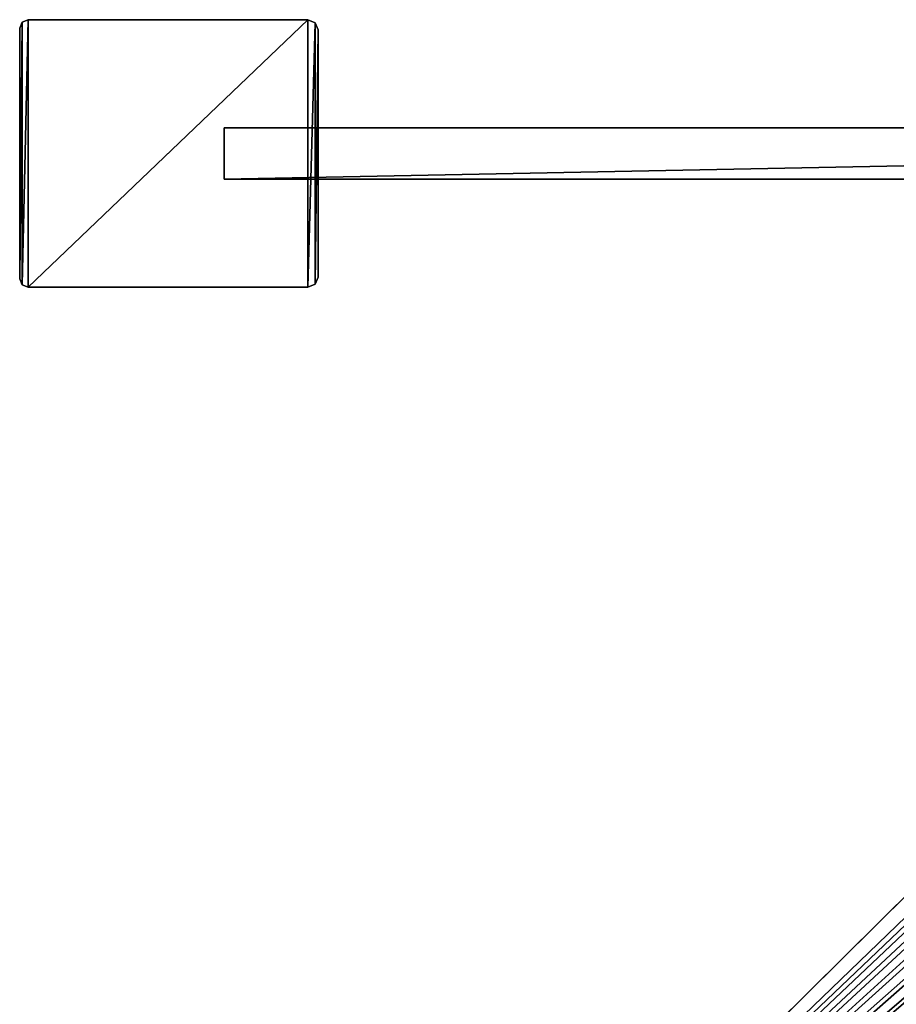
# Model space of a CAD drawing. Header units: metres. Extents: x 0 to 767, y -215 to 49.
# Tile 6 of 10: x 0 to 103, y -100 to 16. Entities that reach past the tile are written whole.
import ezdxf

# ---------------------------------------------------------------- set-up
doc = ezdxf.new("R2010")
doc.units = ezdxf.units.M

msp = doc.modelspace()

# ---------------------------------------------------------------- linework, layer by layer
at = {"layer": 'Y2A77L01'}
for points in [[(178.153732, -18.019377, 1998), (10.203054, -179.964493, 1998), (181.160767, -18.215542, 1998)], [(10.203054, -179.964493, 1998), (178.153732, -18.019377, 1998), (170.052521, -21.619474, 1998)], [(181.160767, -18.215542, 1998), (10.203054, -179.964493, 1998), (184.033463, -19.125635, 1998)], [(184.033463, -19.125635, 1998), (10.203054, -179.964493, 1998), (186.604889, -20.696764, 1998)], [(186.604889, -20.696764, 1998), (10.203054, -179.964493, 1998), (188.725601, -22.837624, 1998)], [(170.052521, -21.619474, 1998), (170.052521, -21.619474, 1992), (10.203054, -179.964493, 1998)], [(170.052521, -21.619474, 1992), (166.849472, -24.792381, 1992), (10.203054, -179.964493, 1998)], [(188.725601, -22.837624, 1998), (10.203054, -179.964493, 1998), (190.272339, -25.42379, 1998)], [(10.203054, -179.964493, 1998), (166.849472, -24.792381, 1992), (13.352166, -176.845032, 1992)], [(166.849472, -30.5, 1992), (13.352166, -176.845032, 1992), (166.849472, -24.792381, 1992)], [(190.272339, -25.42379, 1998), (10.203054, -179.964493, 1998), (191.155228, -28.30497, 1998)], [(191.155228, -28.30497, 1998), (10.203054, -179.964493, 1998), (191.322952, -31.313715, 1998)], [(167.198166, -33.371788, 1992), (13.352166, -176.845032, 1992), (166.849472, -30.5, 1992)], [(191.322952, -31.313715, 1998), (10.203054, -179.964493, 1998), (190.765762, -34.275169, 1998)], [(168.223999, -36.076679, 1992), (13.352166, -176.845032, 1992), (167.198166, -33.371788, 1992)], [(190.765762, -34.275169, 1998), (10.203054, -179.964493, 1998), (189.516037, -37.017227, 1998)], [(169.86734, -38.457474, 1992), (13.352166, -176.845032, 1992), (168.223999, -36.076679, 1992)], [(189.516037, -37.017227, 1998), (10.203054, -179.964493, 1998), (187.646408, -39.380527, 1998)], [(172.0327, -40.375805, 1992), (13.352166, -176.845032, 1992), (169.86734, -38.457474, 1992)], [(187.646408, -39.380527, 1998), (10.203054, -179.964493, 1998), (27.796946, -197.725555, 1998)], [(174.594208, -41.720196, 1992), (13.352166, -176.845032, 1992), (172.0327, -40.375805, 1992)], [(187.646408, -39.380527, 1992), (187.646408, -39.380527, 1998), (27.796946, -197.725555, 1992)], [(187.646408, -39.380527, 1998), (27.796946, -197.725555, 1998), (27.796946, -197.725555, 1992)], [(27.796946, -197.725555, 1992), (185.666245, -40.375805, 1992), (187.646408, -39.380527, 1992)], [(185.666245, -40.375805, 1992), (27.796946, -197.725555, 1992), (183.104721, -41.720196, 1992)], [(177.40303, -42.412506, 1992), (13.352166, -176.845032, 1992), (174.594208, -41.720196, 1992)], [(13.352166, -176.845032, 1992), (183.104721, -41.720196, 1992), (19, -176.845032, 1992)], [(183.104721, -41.720196, 1992), (13.352166, -176.845032, 1992), (180.295914, -42.412506, 1992)], [(180.295914, -42.412506, 1992), (13.352166, -176.845032, 1992), (177.40303, -42.412506, 1992)], [(183.104721, -41.720196, 1992), (21.871788, -177.193726, 1992), (19, -176.845032, 1992)], [(21.871788, -177.193726, 1992), (183.104721, -41.720196, 1992), (24.576677, -178.219559, 1992)], [(24.576677, -178.219559, 1992), (183.104721, -41.720196, 1992), (26.957472, -179.8629, 1992)], [(26.957472, -179.8629, 1992), (183.104721, -41.720196, 1992), (28.875807, -182.028244, 1992)], [(183.104721, -41.720196, 1992), (27.796946, -197.725555, 1992), (28.875807, -195.661804, 1992)], [(28.875807, -195.661804, 1992), (30.220196, -193.100281, 1992), (183.104721, -41.720196, 1992)], [(28.875807, -182.028244, 1992), (183.104721, -41.720196, 1992), (30.220196, -184.589767, 1992)], [(30.220196, -193.100281, 1992), (30.912506, -190.291458, 1992), (183.104721, -41.720196, 1992)], [(30.220196, -184.589767, 1992), (183.104721, -41.720196, 1992), (30.912506, -187.39859, 1992)], [(30.912506, -187.39859, 1992), (183.104721, -41.720196, 1992), (30.912506, -190.291458, 1992)]]:
    msp.add_3dface(points, dxfattribs=at)
at = {"layer": 'Y2A77L012'}
for points in [[(0.292893, -15.407254, 2000), (0.292897, 15.407258, 2000), (0, -14.700147, 2000)], [(0.292897, 15.407258, 2000), (0, 14.700159, 2000), (0, -14.700147, 2000)], [(0, 14.700159), (0, 14.700159, 2000), (0.292897, 15.407258)], [(0, 14.700159, 2000), (0.292897, 15.407258, 2000), (0.292897, 15.407258)], [(0.292893, -15.407254), (0, -14.700147), (0.292897, 15.407258)], [(0.292897, 15.407258), (0, -14.700147), (0, 14.700159)], [(1, -15.700147, 2000), (1, 15.700147, 2000), (0.292893, -15.407254, 2000)], [(1, 15.700147, 2000), (0.292897, 15.407258, 2000), (0.292893, -15.407254, 2000)], [(1, -15.700147), (0.292893, -15.407254), (1, 15.700147)], [(1, 15.700147), (0.292893, -15.407254), (0.292897, 15.407258)], [(0.292897, 15.407258), (0.292897, 15.407258, 2000), (1, 15.700147)], [(0.292897, 15.407258, 2000), (1, 15.700147, 2000), (1, 15.700147)], [(33.799999, -15.700147, 2000), (33.799999, 15.700147, 2000), (1, -15.700147, 2000)], [(33.799999, 15.700147, 2000), (1, 15.700147, 2000), (1, -15.700147, 2000)], [(1, 15.700147), (1, 15.700147, 2000), (33.799999, 15.700147)], [(1, 15.700147, 2000), (33.799999, 15.700147, 2000), (33.799999, 15.700147)], [(33.799999, -15.700147), (1, -15.700147), (33.799999, 15.700147)], [(33.799999, 15.700147), (1, -15.700147), (1, 15.700147)], [(34.648529, 15.348675, 2000), (33.799999, 15.700147, 2000), (33.799999, -15.700147, 2000)], [(33.799999, 15.700147), (33.799999, 15.700147, 2000), (34.648529, 15.348675)], [(33.799999, 15.700147, 2000), (34.648529, 15.348675, 2000), (34.648529, 15.348675)], [(34.648529, 15.348675), (33.799999, -15.700147), (33.799999, 15.700147)], [(34.648529, -15.348675, 2000), (34.648529, 15.348675, 2000), (33.799999, -15.700147, 2000)], [(33.799999, -15.700147), (34.648529, 15.348675), (34.648529, -15.348675)], [(35, 14.500147, 2000), (34.648529, 15.348675, 2000), (34.648529, -15.348675, 2000)], [(34.648529, 15.348675), (34.648529, 15.348675, 2000), (35, 14.500147)], [(34.648529, 15.348675, 2000), (35, 14.500147, 2000), (35, 14.500147)], [(34.648529, 15.348675), (35, 14.500147), (34.648529, -15.348675)], [(0, -14.700147), (0, -14.700147, 2000), (0, 14.700159)], [(0, -14.700147, 2000), (0, 14.700159, 2000), (0, 14.700159)], [(35, -14.500147, 2000), (35, 14.500147, 2000), (34.648529, -15.348675, 2000)], [(34.648529, -15.348675), (35, 14.500147), (35, -14.500147)], [(35, 14.500147), (35, 14.500147, 2000), (35, -14.500147)], [(35, 14.500147, 2000), (35, -14.500147, 2000), (35, -14.500147)], [(0.292893, -15.407254), (0.292893, -15.407254, 2000), (0, -14.700147)], [(0.292893, -15.407254, 2000), (0, -14.700147, 2000), (0, -14.700147)], [(35, -14.500147), (35, -14.500147, 2000), (34.648529, -15.348675)], [(35, -14.500147, 2000), (34.648529, -15.348675, 2000), (34.648529, -15.348675)], [(1, -15.700147), (1, -15.700147, 2000), (0.292893, -15.407254)], [(1, -15.700147, 2000), (0.292893, -15.407254, 2000), (0.292893, -15.407254)], [(1, -15.700147), (33.799999, -15.700147), (1, -15.700147, 2000)], [(33.799999, -15.700147), (33.799999, -15.700147, 2000), (1, -15.700147, 2000)], [(34.648529, -15.348675), (34.648529, -15.348675, 2000), (33.799999, -15.700147)], [(34.648529, -15.348675, 2000), (33.799999, -15.700147, 2000), (33.799999, -15.700147)]]:
    msp.add_3dface(points, dxfattribs=at)
at = {"layer": 'Y2A77L0123'}
for points in [[(24.000277, -3, 3), (24.000277, -3, 1994), (24.000277, 3, 3)], [(24.000277, -3, 1994), (24.000277, 3, 1994), (24.000277, 3, 3)], [(24.000277, 3, 3), (24.000277, 3, 1994), (331.000275, 3, 3)], [(24.000277, 3, 1994), (331.000275, 3, 1994), (331.000275, 3, 3)], [(24.000277, 3, 3), (331.000275, 3, 3), (24.000277, -3, 3)], [(331.000275, 3, 3), (331.000275, -3, 3), (24.000277, -3, 3)], [(24.000277, 3, 1994), (24.000277, -3, 1994), (331.000275, 3, 1994)], [(24.000277, -3, 1994), (331.000275, -3, 1994), (331.000275, 3, 1994)], [(331.000275, -3, 3), (331.000275, -3, 1994), (24.000277, -3, 3)], [(331.000275, -3, 1994), (24.000277, -3, 1994), (24.000277, -3, 3)]]:
    msp.add_3dface(points, dxfattribs=at)

doc.saveas('drawing.dxf')
